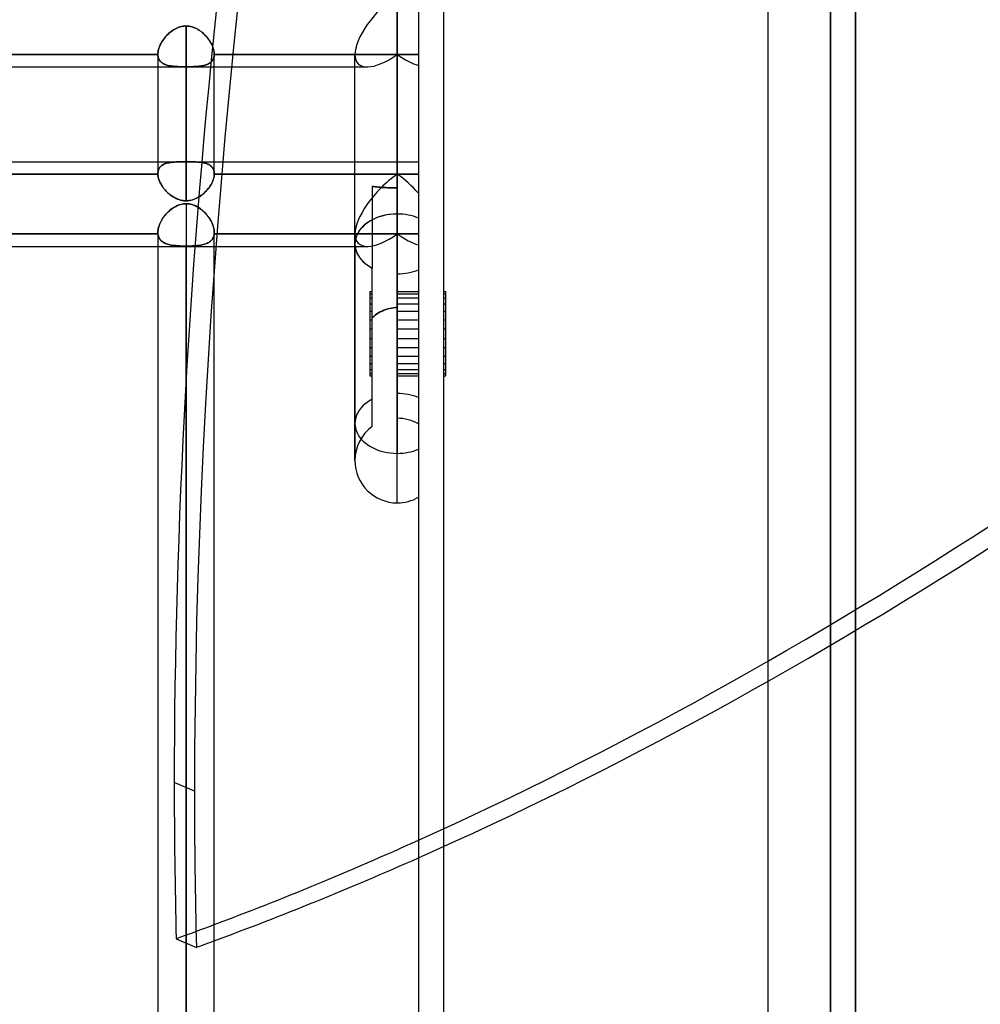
# Model space of a CAD drawing. Header units: millimetres. Extents: x -123 to 100, y -288 to 288.
# Tile 6 of 77: x -16 to 22, y -211 to -172. Entities that reach past the tile are written whole.
import ezdxf

# ---------------------------------------------------------------- set-up
doc = ezdxf.new("R2010")
doc.units = ezdxf.units.MM
doc.layers.add('MAIN-1', color=7, linetype='Continuous')
doc.layers.add('MAIN-2', color=7, linetype='Continuous')

msp = doc.modelspace()

# ---------------------------------------------------------------- linework, layer by layer
at = {"layer": 'MAIN-1'}
for p, q in [((0, 268), (0, -268)), ((14, -268), (14, 268)), ((17.5, 0), (17.5, -227)), ((-0.848, -170.993), (-0.848, -179.782)), ((-2.543, -180.98), (-2.543, -173.39)), ((-31.305, -173.886), (-2.543, -173.886)), ((-10.435, -173.886), (-10.435, -178.168)), ((-9.305, -173.886), (-9.305, -179.25)), ((-8.175, -178.168), (-8.175, -173.886)), ((-19.175, -177.687), (-10.435, -177.687)), ((-8.175, -177.687), (-2.543, -177.687)), ((-10.435, -178.184), (-19.175, -178.184)), ((-10.435, -178.167), (-10.435, -178.17)), ((-10.435, -178.17), (-10.435, -178.173)), ((-10.435, -178.173), (-10.435, -178.176)), ((-10.435, -178.176), (-10.435, -178.178)), ((-10.435, -178.178), (-10.435, -178.181)), ((-10.435, -178.181), (-10.435, -178.184)), ((-10.435, -178.184), (-10.432, -178.226)), ((-10.432, -178.226), (-10.426, -178.269)), ((-10.426, -178.269), (-10.418, -178.313)), ((-10.418, -178.313), (-10.406, -178.358)), ((-8.211, -178.383), (-8.197, -178.331)), ((-8.197, -178.331), (-8.186, -178.281)), ((-8.186, -178.281), (-8.179, -178.232)), ((-8.179, -178.232), (-8.175, -178.184)), ((-8.175, -178.17), (-8.175, -178.168)), ((-8.175, -178.172), (-8.175, -178.17)), ((-8.175, -178.175), (-8.175, -178.172)), ((-8.175, -178.177), (-8.175, -178.175)), ((-8.175, -178.179), (-8.175, -178.177)), ((-8.175, -178.182), (-8.175, -178.179)), ((-8.175, -178.184), (-8.175, -178.182)), ((-2.543, -178.184), (-8.175, -178.184)), ((-10.406, -178.358), (-10.392, -178.404)), ((-10.392, -178.404), (-10.374, -178.45)), ((-10.374, -178.45), (-10.355, -178.496)), ((-10.355, -178.496), (-10.332, -178.543)), ((-10.332, -178.543), (-10.307, -178.589)), ((-10.307, -178.589), (-10.28, -178.635)), ((-10.28, -178.635), (-10.25, -178.681)), ((-10.25, -178.681), (-10.218, -178.726)), ((-10.218, -178.726), (-10.185, -178.77)), ((-8.41, -178.75), (-8.372, -178.699)), ((-8.372, -178.699), (-8.338, -178.647)), ((-8.338, -178.647), (-8.306, -178.594)), ((-8.306, -178.594), (-8.277, -178.541)), ((-8.277, -178.541), (-8.252, -178.488)), ((-8.252, -178.488), (-8.23, -178.435)), ((-8.23, -178.435), (-8.211, -178.383)), ((-10.185, -178.77), (-10.149, -178.813)), ((-10.149, -178.813), (-10.111, -178.855)), ((-10.111, -178.855), (-10.071, -178.896)), ((-10.071, -178.896), (-10.03, -178.936)), ((-10.03, -178.936), (-9.987, -178.974)), ((-9.987, -178.974), (-9.942, -179.011)), ((-9.942, -179.011), (-9.896, -179.045)), ((-9.896, -179.045), (-9.848, -179.078)), ((-9.848, -179.078), (-9.798, -179.108)), ((-9.798, -179.108), (-9.748, -179.136)), ((-8.857, -179.133), (-8.799, -179.101)), ((-8.799, -179.101), (-8.742, -179.065)), ((-8.742, -179.065), (-8.688, -179.026)), ((-8.688, -179.026), (-8.636, -178.985)), ((-8.636, -178.985), (-8.586, -178.942)), ((-8.586, -178.942), (-8.538, -178.896)), ((-8.538, -178.896), (-8.493, -178.849)), ((-8.493, -178.849), (-8.45, -178.8)), ((-8.45, -178.8), (-8.41, -178.75)), ((-9.748, -179.136), (-9.696, -179.162)), ((-9.696, -179.162), (-9.642, -179.184)), ((-9.642, -179.184), (-9.588, -179.204)), ((-9.588, -179.204), (-9.533, -179.22)), ((-9.533, -179.22), (-9.476, -179.233)), ((-9.476, -179.233), (-9.419, -179.242)), ((-9.419, -179.242), (-9.362, -179.248)), ((-9.362, -179.248), (-9.305, -179.25)), ((-9.305, -179.25), (-9.239, -179.247)), ((-9.239, -179.247), (-9.173, -179.24)), ((-9.173, -179.24), (-9.107, -179.227)), ((-9.107, -179.227), (-9.042, -179.21)), ((-9.042, -179.21), (-8.979, -179.188)), ((-8.979, -179.188), (-8.917, -179.163)), ((-8.917, -179.163), (-8.857, -179.133)), ((-0.848, -191.356), (-0.848, -179.782)), ((-31.305, -181.077), (-2.543, -181.077)), ((-10.435, -181.077), (-10.435, -248.6)), ((-9.305, -181.077), (-9.305, -249.73)), ((-8.175, -248.6), (-8.175, -181.077)), ((-2.543, -189.661), (-2.543, -180.98)), ((-0.848, -182.892), (-0.848, -183.531))]:
    msp.add_line(p, q, dxfattribs=at)
for start, end in [(180.0002, 270), (270, 300)]:
    msp.add_arc((-0.848, -189.661), 1.695, start, end, dxfattribs=at)
for centre, major_axis, ratio, start_param, end_param in [((-0.848, -172.191), (1.566, 1.566), 0.414214, 1.178097, 2.748894), ((-0.848, -180.98), (-1.695, 0), 0.707107, -1.570796, 0.000028), ((-0.848, -180.98), (-1.695, 0), 0.707107, -2.094395, -1.570796), ((42.595, 55.024), (-113.079, -264.789), 0.475528, 0.427052, 0.477313), ((43.405, 54.679), (113.079, 264.789), 0.475528, -2.719556, -2.669222)]:
    msp.add_ellipse(centre, major_axis=major_axis, ratio=ratio, start_param=start_param, end_param=end_param, dxfattribs=at)
at = {"layer": 'MAIN-2'}
for p, q in [((1, 267), (1, -267)), ((16.5, 0), (16.5, -226)), ((16.5, -226), (16.5, 0)), ((17.5, -227), (17.5, 0)), ((-0.848, -179.782), (-0.848, -170.993)), ((-9.811, -172.404), (-9.861, -172.438)), ((-9.859, -172.436), (-9.809, -172.403)), ((-9.759, -172.372), (-9.811, -172.404)), ((-9.809, -172.403), (-9.758, -172.372)), ((-9.706, -172.344), (-9.759, -172.372)), ((-9.758, -172.372), (-9.705, -172.344)), ((-9.652, -172.319), (-9.706, -172.344)), ((-9.705, -172.344), (-9.651, -172.319)), ((-9.596, -172.297), (-9.652, -172.319)), ((-9.651, -172.319), (-9.596, -172.297)), ((-9.596, -172.297), (-9.54, -172.279)), ((-9.54, -172.279), (-9.596, -172.297)), ((-9.54, -172.279), (-9.482, -172.264)), ((-9.483, -172.264), (-9.54, -172.279)), ((-9.424, -172.254), (-9.483, -172.264)), ((-9.482, -172.264), (-9.423, -172.253)), ((-9.365, -172.247), (-9.424, -172.254)), ((-9.423, -172.253), (-9.364, -172.247)), ((-9.305, -172.245), (-9.365, -172.247)), ((-9.364, -172.247), (-9.305, -172.245)), ((-9.305, -177.688), (-9.305, -172.245)), ((-9.305, -172.245), (-9.305, -177.688)), ((-9.305, -172.245), (-9.248, -172.247)), ((-9.246, -172.247), (-9.305, -172.245)), ((-9.248, -172.247), (-9.191, -172.253)), ((-9.187, -172.253), (-9.246, -172.247)), ((-9.191, -172.253), (-9.134, -172.263)), ((-9.129, -172.264), (-9.187, -172.253)), ((-9.134, -172.263), (-9.078, -172.277)), ((-9.072, -172.278), (-9.129, -172.264)), ((-9.078, -172.277), (-9.023, -172.294)), ((-9.015, -172.297), (-9.072, -172.278)), ((-9.023, -172.294), (-8.969, -172.315)), ((-8.959, -172.319), (-9.015, -172.297)), ((-8.969, -172.315), (-8.916, -172.338)), ((-8.905, -172.344), (-8.959, -172.319)), ((-8.916, -172.338), (-8.865, -172.365)), ((-8.852, -172.372), (-8.905, -172.344)), ((-8.865, -172.365), (-8.815, -172.394)), ((-8.8, -172.403), (-8.852, -172.372)), ((-8.815, -172.394), (-8.766, -172.425)), ((-8.751, -172.436), (-8.8, -172.403)), ((-10.208, -172.783), (-10.242, -172.832)), ((-10.24, -172.829), (-10.206, -172.78)), ((-10.171, -172.734), (-10.208, -172.783)), ((-10.206, -172.78), (-10.169, -172.731)), ((-10.133, -172.687), (-10.171, -172.734)), ((-10.169, -172.731), (-10.13, -172.684)), ((-10.092, -172.641), (-10.133, -172.687)), ((-10.13, -172.684), (-10.089, -172.638)), ((-10.049, -172.597), (-10.092, -172.641)), ((-10.089, -172.638), (-10.046, -172.594)), ((-10.005, -172.554), (-10.049, -172.597)), ((-10.046, -172.594), (-10.002, -172.551)), ((-9.959, -172.513), (-10.005, -172.554)), ((-10.002, -172.551), (-9.956, -172.511)), ((-9.911, -172.474), (-9.959, -172.513)), ((-9.956, -172.511), (-9.908, -172.472)), ((-9.861, -172.438), (-9.911, -172.474)), ((-9.908, -172.472), (-9.859, -172.436)), ((-8.766, -172.425), (-8.719, -172.459)), ((-8.702, -172.472), (-8.751, -172.436)), ((-8.719, -172.459), (-8.673, -172.495)), ((-8.656, -172.509), (-8.702, -172.472)), ((-8.673, -172.495), (-8.629, -172.533)), ((-8.61, -172.549), (-8.656, -172.509)), ((-8.629, -172.533), (-8.585, -172.573)), ((-8.567, -172.591), (-8.61, -172.549)), ((-8.585, -172.573), (-8.543, -172.614)), ((-8.524, -172.635), (-8.567, -172.591)), ((-8.543, -172.614), (-8.503, -172.658)), ((-8.484, -172.68), (-8.524, -172.635)), ((-8.503, -172.658), (-8.464, -172.703)), ((-8.445, -172.727), (-8.484, -172.68)), ((-8.464, -172.703), (-8.428, -172.749)), ((-8.408, -172.775), (-8.445, -172.727)), ((-8.428, -172.749), (-8.393, -172.796)), ((-8.373, -172.824), (-8.408, -172.775)), ((-8.393, -172.796), (-8.36, -172.844)), ((-10.408, -173.184), (-10.42, -173.233)), ((-10.419, -173.232), (-10.408, -173.182)), ((-10.408, -173.182), (-10.392, -173.133)), ((-10.393, -173.134), (-10.408, -173.184)), ((-10.375, -173.084), (-10.393, -173.134)), ((-10.392, -173.133), (-10.374, -173.082)), ((-10.354, -173.033), (-10.375, -173.084)), ((-10.374, -173.082), (-10.353, -173.031)), ((-10.33, -172.983), (-10.354, -173.033)), ((-10.353, -173.031), (-10.329, -172.98)), ((-10.303, -172.932), (-10.33, -172.983)), ((-10.329, -172.98), (-10.302, -172.929)), ((-10.274, -172.882), (-10.303, -172.932)), ((-10.302, -172.929), (-10.272, -172.879)), ((-10.242, -172.832), (-10.274, -172.882)), ((-10.272, -172.879), (-10.24, -172.829)), ((-8.34, -172.875), (-8.373, -172.824)), ((-8.36, -172.844), (-8.329, -172.893)), ((-8.31, -172.926), (-8.34, -172.875)), ((-8.329, -172.893), (-8.301, -172.942)), ((-8.283, -172.977), (-8.31, -172.926)), ((-8.301, -172.942), (-8.276, -172.992)), ((-8.259, -173.028), (-8.283, -172.977)), ((-8.276, -172.992), (-8.253, -173.041)), ((-8.237, -173.079), (-8.259, -173.028)), ((-8.253, -173.041), (-8.233, -173.091)), ((-8.218, -173.13), (-8.237, -173.079)), ((-8.233, -173.091), (-8.215, -173.14)), ((-8.203, -173.181), (-8.218, -173.13)), ((-8.215, -173.14), (-8.201, -173.188)), ((-8.191, -173.231), (-8.203, -173.181)), ((-8.201, -173.188), (-8.19, -173.236)), ((-19.175, -173.39), (-10.435, -173.39)), ((-10.435, -173.39), (-19.175, -173.39)), ((-10.435, -173.373), (-10.433, -173.327)), ((-10.433, -173.328), (-10.435, -173.373)), ((-10.435, -173.376), (-10.435, -173.373)), ((-10.435, -173.373), (-10.435, -173.376)), ((-10.435, -173.373), (-10.435, -173.886)), ((-10.435, -173.379), (-10.435, -173.376)), ((-10.435, -173.376), (-10.435, -173.379)), ((-10.435, -173.381), (-10.435, -173.379)), ((-10.435, -173.379), (-10.435, -173.381)), ((-10.435, -173.384), (-10.435, -173.381)), ((-10.435, -173.381), (-10.435, -173.384)), ((-10.435, -173.387), (-10.435, -173.384)), ((-10.435, -173.384), (-10.435, -173.387)), ((-10.435, -173.39), (-10.435, -173.387)), ((-10.435, -173.387), (-10.435, -173.39)), ((-10.431, -173.436), (-10.435, -173.39)), ((-10.435, -173.39), (-10.432, -173.43)), ((-10.433, -173.327), (-10.428, -173.28)), ((-10.428, -173.281), (-10.433, -173.328)), ((-10.432, -173.43), (-10.426, -173.469)), ((-10.424, -173.48), (-10.431, -173.436)), ((-10.428, -173.28), (-10.419, -173.232)), ((-10.42, -173.233), (-10.428, -173.281)), ((-10.426, -173.469), (-10.418, -173.506)), ((-10.413, -173.521), (-10.424, -173.48)), ((-10.418, -173.506), (-10.406, -173.541)), ((-10.398, -173.561), (-10.413, -173.521)), ((-10.406, -173.541), (-10.392, -173.575)), ((-10.38, -173.598), (-10.398, -173.561)), ((-10.392, -173.575), (-10.375, -173.606)), ((-10.358, -173.632), (-10.38, -173.598)), ((-8.221, -173.58), (-8.239, -173.612)), ((-8.236, -173.607), (-8.219, -173.576)), ((-8.206, -173.546), (-8.221, -173.58)), ((-8.219, -173.576), (-8.204, -173.542)), ((-8.193, -173.51), (-8.206, -173.546)), ((-8.204, -173.542), (-8.192, -173.507)), ((-8.184, -173.471), (-8.193, -173.51)), ((-8.192, -173.507), (-8.184, -173.47)), ((-8.182, -173.279), (-8.191, -173.231)), ((-8.19, -173.236), (-8.182, -173.283)), ((-8.184, -173.47), (-8.178, -173.43)), ((-8.178, -173.431), (-8.184, -173.471)), ((-8.177, -173.327), (-8.182, -173.279)), ((-8.182, -173.283), (-8.177, -173.329)), ((-8.178, -173.43), (-8.175, -173.39)), ((-8.175, -173.39), (-8.178, -173.431)), ((-8.175, -173.373), (-8.177, -173.327)), ((-8.177, -173.329), (-8.175, -173.373)), ((-8.175, -173.373), (-8.175, -173.376)), ((-8.175, -173.376), (-8.175, -173.373)), ((-8.175, -173.886), (-8.175, -173.373)), ((-8.175, -173.376), (-8.175, -173.378)), ((-8.175, -173.378), (-8.175, -173.376)), ((-8.175, -173.378), (-8.175, -173.38)), ((-8.175, -173.381), (-8.175, -173.378)), ((-8.175, -173.38), (-8.175, -173.383)), ((-8.175, -173.384), (-8.175, -173.381)), ((-8.175, -173.383), (-8.175, -173.385)), ((-8.175, -173.387), (-8.175, -173.384)), ((-8.175, -173.385), (-8.175, -173.387)), ((-8.175, -173.387), (-8.175, -173.39)), ((-8.175, -173.39), (-8.175, -173.387)), ((-8.175, -173.39), (-0.848, -173.39)), ((-0.848, -173.39), (-8.175, -173.39)), ((-2.543, -180.98), (-2.543, -173.39)), ((-0.848, -173.39), (0, -173.39)), ((-0.848, -178.736), (-0.848, -173.39)), ((0, -173.39), (-0.848, -173.39)), ((-0.848, -173.39), (-0.848, -178.736)), ((-10.375, -173.606), (-10.355, -173.636)), ((-10.332, -173.663), (-10.358, -173.632)), ((-10.355, -173.636), (-10.332, -173.663)), ((-10.303, -173.692), (-10.332, -173.663)), ((-10.332, -173.663), (-10.308, -173.688)), ((-10.308, -173.688), (-10.28, -173.712)), ((-10.272, -173.719), (-10.303, -173.692)), ((-10.28, -173.712), (-10.251, -173.734)), ((-10.237, -173.743), (-10.272, -173.719)), ((-10.251, -173.734), (-10.219, -173.753)), ((-10.199, -173.764), (-10.237, -173.743)), ((-10.219, -173.753), (-10.185, -173.771)), ((-10.158, -173.783), (-10.199, -173.764)), ((-10.185, -173.771), (-10.149, -173.787)), ((-10.115, -173.8), (-10.158, -173.783)), ((-10.149, -173.787), (-10.111, -173.802)), ((-10.07, -173.815), (-10.115, -173.8)), ((-10.111, -173.802), (-10.072, -173.815)), ((-10.072, -173.815), (-10.03, -173.826)), ((-10.022, -173.828), (-10.07, -173.815)), ((-10.03, -173.826), (-9.987, -173.836)), ((-9.972, -173.839), (-10.022, -173.828)), ((-9.987, -173.836), (-9.943, -173.845)), ((-9.92, -173.849), (-9.972, -173.839)), ((-9.943, -173.845), (-9.896, -173.852)), ((-9.866, -173.856), (-9.92, -173.849)), ((-9.896, -173.852), (-9.849, -173.858)), ((-9.81, -173.863), (-9.866, -173.856)), ((-9.849, -173.858), (-9.799, -173.864)), ((-9.751, -173.868), (-9.81, -173.863)), ((-9.799, -173.864), (-9.748, -173.868)), ((-9.691, -173.872), (-9.751, -173.868)), ((-9.748, -173.868), (-9.696, -173.872)), ((-9.696, -173.872), (-9.643, -173.874)), ((-9.63, -173.875), (-9.691, -173.872)), ((-9.643, -173.874), (-9.588, -173.877)), ((-9.566, -173.877), (-9.63, -173.875)), ((-9.588, -173.877), (-9.533, -173.878)), ((-9.502, -173.879), (-9.566, -173.877)), ((-9.533, -173.878), (-9.477, -173.88)), ((-9.437, -173.88), (-9.502, -173.879)), ((-9.477, -173.88), (-9.42, -173.88)), ((-9.371, -173.881), (-9.437, -173.88)), ((-9.42, -173.88), (-9.363, -173.881)), ((-9.305, -173.881), (-9.371, -173.881)), ((-9.363, -173.881), (-9.305, -173.881)), ((-9.305, -179.25), (-9.305, -173.881)), ((-9.305, -173.881), (-9.248, -173.881)), ((-9.245, -173.881), (-9.305, -173.881)), ((-9.248, -173.881), (-9.191, -173.88)), ((-9.186, -173.88), (-9.245, -173.881)), ((-9.191, -173.88), (-9.135, -173.88)), ((-9.127, -173.879), (-9.186, -173.88)), ((-9.135, -173.88), (-9.08, -173.878)), ((-9.069, -173.878), (-9.127, -173.879)), ((-9.08, -173.878), (-9.025, -173.877)), ((-9.011, -173.876), (-9.069, -173.878)), ((-9.025, -173.877), (-8.971, -173.875)), ((-8.955, -173.874), (-9.011, -173.876)), ((-8.971, -173.875), (-8.919, -173.872)), ((-8.901, -173.871), (-8.955, -173.874)), ((-8.919, -173.872), (-8.867, -173.869)), ((-8.847, -173.867), (-8.901, -173.871)), ((-8.867, -173.869), (-8.817, -173.864)), ((-8.795, -173.862), (-8.847, -173.867)), ((-8.817, -173.864), (-8.768, -173.859)), ((-8.745, -173.856), (-8.795, -173.862)), ((-8.768, -173.859), (-8.72, -173.853)), ((-8.696, -173.849), (-8.745, -173.856)), ((-8.72, -173.853), (-8.674, -173.846)), ((-8.648, -173.841), (-8.696, -173.849)), ((-8.674, -173.846), (-8.629, -173.837)), ((-8.603, -173.832), (-8.648, -173.841)), ((-8.629, -173.837), (-8.586, -173.828)), ((-8.559, -173.821), (-8.603, -173.832)), ((-8.586, -173.828), (-8.544, -173.816)), ((-8.517, -173.808), (-8.559, -173.821)), ((-8.544, -173.816), (-8.503, -173.804)), ((-8.478, -173.794), (-8.517, -173.808)), ((-8.503, -173.804), (-8.465, -173.789)), ((-8.44, -173.778), (-8.478, -173.794)), ((-8.465, -173.789), (-8.429, -173.773)), ((-8.404, -173.761), (-8.44, -173.778)), ((-8.429, -173.773), (-8.394, -173.755)), ((-8.371, -173.741), (-8.404, -173.761)), ((-8.394, -173.755), (-8.362, -173.735)), ((-8.339, -173.719), (-8.371, -173.741)), ((-8.362, -173.735), (-8.332, -173.714)), ((-8.31, -173.696), (-8.339, -173.719)), ((-8.332, -173.714), (-8.304, -173.69)), ((-8.284, -173.67), (-8.31, -173.696)), ((-8.304, -173.69), (-8.279, -173.665)), ((-8.26, -173.642), (-8.284, -173.67)), ((-8.279, -173.665), (-8.256, -173.637)), ((-8.239, -173.612), (-8.26, -173.642)), ((-8.256, -173.637), (-8.236, -173.607)), ((-2.543, -173.886), (-2.045, -173.886)), ((-10.435, -177.687), (-8.175, -177.687)), ((-10.353, -177.91), (-10.374, -177.94)), ((-10.373, -177.939), (-10.351, -177.908)), ((-10.329, -177.882), (-10.353, -177.91)), ((-10.351, -177.908), (-10.327, -177.88)), ((-10.302, -177.856), (-10.329, -177.882)), ((-10.327, -177.88), (-10.3, -177.855)), ((-10.272, -177.833), (-10.302, -177.856)), ((-10.3, -177.855), (-10.27, -177.831)), ((-10.24, -177.812), (-10.272, -177.833)), ((-10.27, -177.831), (-10.237, -177.81)), ((-10.205, -177.793), (-10.24, -177.812)), ((-10.237, -177.81), (-10.202, -177.791)), ((-10.168, -177.776), (-10.205, -177.793)), ((-10.202, -177.791), (-10.165, -177.774)), ((-10.13, -177.761), (-10.168, -177.776)), ((-10.165, -177.774), (-10.126, -177.759)), ((-10.089, -177.747), (-10.13, -177.761)), ((-10.126, -177.759), (-10.086, -177.746)), ((-10.047, -177.736), (-10.089, -177.747)), ((-10.086, -177.746), (-10.043, -177.735)), ((-10.003, -177.726), (-10.047, -177.736)), ((-10.043, -177.735), (-10, -177.726)), ((-9.958, -177.718), (-10.003, -177.726)), ((-10, -177.726), (-9.954, -177.718)), ((-9.911, -177.711), (-9.958, -177.718)), ((-9.954, -177.718), (-9.908, -177.711)), ((-9.863, -177.706), (-9.911, -177.711)), ((-9.908, -177.711), (-9.859, -177.705)), ((-9.813, -177.701), (-9.863, -177.706)), ((-9.859, -177.705), (-9.81, -177.701)), ((-9.762, -177.697), (-9.813, -177.701)), ((-9.81, -177.701), (-9.758, -177.697)), ((-9.708, -177.694), (-9.762, -177.697)), ((-9.758, -177.697), (-9.705, -177.694)), ((-9.654, -177.692), (-9.708, -177.694)), ((-9.705, -177.694), (-9.651, -177.692)), ((-9.598, -177.691), (-9.654, -177.692)), ((-9.651, -177.692), (-9.595, -177.691)), ((-9.54, -177.69), (-9.598, -177.691)), ((-9.595, -177.691), (-9.538, -177.69)), ((-9.482, -177.689), (-9.54, -177.69)), ((-9.538, -177.69), (-9.481, -177.689)), ((-9.424, -177.688), (-9.482, -177.689)), ((-9.481, -177.689), (-9.423, -177.688)), ((-9.365, -177.688), (-9.424, -177.688)), ((-9.423, -177.688), (-9.364, -177.688)), ((-9.305, -177.688), (-9.365, -177.688)), ((-9.364, -177.688), (-9.305, -177.688)), ((-9.305, -177.688), (-9.245, -177.688)), ((-9.246, -177.688), (-9.305, -177.688)), ((-9.187, -177.689), (-9.246, -177.688)), ((-9.245, -177.688), (-9.186, -177.689)), ((-9.129, -177.689), (-9.187, -177.689)), ((-9.186, -177.689), (-9.127, -177.689)), ((-9.072, -177.69), (-9.129, -177.689)), ((-9.127, -177.689), (-9.07, -177.69)), ((-9.016, -177.691), (-9.072, -177.69)), ((-9.07, -177.69), (-9.014, -177.691)), ((-8.962, -177.692), (-9.016, -177.691)), ((-9.014, -177.691), (-8.958, -177.692)), ((-8.908, -177.694), (-8.962, -177.692)), ((-8.958, -177.692), (-8.904, -177.694)), ((-8.856, -177.697), (-8.908, -177.694)), ((-8.904, -177.694), (-8.851, -177.697)), ((-8.805, -177.7), (-8.856, -177.697)), ((-8.851, -177.697), (-8.799, -177.701)), ((-8.755, -177.705), (-8.805, -177.7)), ((-8.799, -177.701), (-8.749, -177.705)), ((-8.707, -177.71), (-8.755, -177.705)), ((-8.749, -177.705), (-8.699, -177.711)), ((-8.661, -177.717), (-8.707, -177.71)), ((-8.699, -177.711), (-8.651, -177.718)), ((-8.616, -177.725), (-8.661, -177.717)), ((-8.651, -177.718), (-8.605, -177.727)), ((-8.573, -177.734), (-8.616, -177.725)), ((-8.605, -177.727), (-8.561, -177.737)), ((-8.532, -177.744), (-8.573, -177.734)), ((-8.561, -177.737), (-8.518, -177.748)), ((-8.492, -177.756), (-8.532, -177.744)), ((-8.518, -177.748), (-8.477, -177.762)), ((-8.455, -177.77), (-8.492, -177.756)), ((-8.477, -177.762), (-8.439, -177.777)), ((-8.419, -177.786), (-8.455, -177.77)), ((-8.439, -177.777), (-8.402, -177.794)), ((-8.385, -177.803), (-8.419, -177.786)), ((-8.402, -177.794), (-8.368, -177.813)), ((-8.354, -177.822), (-8.385, -177.803)), ((-8.368, -177.813), (-8.336, -177.834)), ((-8.324, -177.843), (-8.354, -177.822)), ((-8.336, -177.834), (-8.307, -177.858)), ((-8.297, -177.867), (-8.324, -177.843)), ((-8.307, -177.858), (-8.28, -177.884)), ((-8.272, -177.892), (-8.297, -177.867)), ((-8.28, -177.884), (-8.256, -177.912)), ((-8.25, -177.919), (-8.272, -177.892)), ((-8.256, -177.912), (-8.235, -177.942)), ((-8.231, -177.949), (-8.25, -177.919)), ((-2.543, -177.687), (0, -177.687)), ((-19.175, -178.184), (-10.435, -178.184)), ((-10.435, -178.167), (-10.433, -178.124)), ((-10.433, -178.125), (-10.435, -178.167)), ((-10.435, -178.17), (-10.435, -178.167)), ((-10.435, -178.173), (-10.435, -178.17)), ((-10.435, -178.176), (-10.435, -178.173)), ((-10.435, -178.178), (-10.435, -178.176)), ((-10.435, -178.181), (-10.435, -178.178)), ((-10.435, -178.184), (-10.435, -178.181)), ((-10.432, -178.226), (-10.435, -178.184)), ((-10.433, -178.124), (-10.428, -178.083)), ((-10.428, -178.084), (-10.433, -178.125)), ((-10.426, -178.269), (-10.432, -178.226)), ((-10.428, -178.083), (-10.419, -178.044)), ((-10.42, -178.045), (-10.428, -178.084)), ((-10.418, -178.314), (-10.426, -178.269)), ((-10.408, -178.008), (-10.42, -178.045)), ((-10.419, -178.044), (-10.407, -178.006)), ((-10.406, -178.359), (-10.418, -178.314)), ((-10.392, -177.973), (-10.408, -178.008)), ((-10.407, -178.006), (-10.392, -177.971)), ((-10.392, -177.971), (-10.373, -177.939)), ((-10.374, -177.94), (-10.392, -177.973)), ((-8.235, -177.942), (-8.217, -177.974)), ((-8.214, -177.98), (-8.231, -177.949)), ((-8.217, -177.974), (-8.202, -178.009)), ((-8.2, -178.014), (-8.214, -177.98)), ((-8.192, -178.313), (-8.204, -178.358)), ((-8.202, -178.009), (-8.19, -178.045)), ((-8.189, -178.05), (-8.2, -178.014)), ((-8.184, -178.269), (-8.192, -178.313)), ((-8.19, -178.045), (-8.182, -178.084)), ((-8.181, -178.087), (-8.189, -178.05)), ((-8.178, -178.226), (-8.184, -178.269)), ((-8.182, -178.084), (-8.177, -178.125)), ((-8.177, -178.126), (-8.181, -178.087)), ((-8.175, -178.184), (-8.178, -178.226)), ((-8.177, -178.125), (-8.175, -178.167)), ((-8.175, -178.168), (-8.177, -178.126)), ((-8.175, -178.167), (-8.175, -178.17)), ((-8.175, -178.17), (-8.175, -178.173)), ((-8.175, -178.173), (-8.175, -178.176)), ((-8.175, -178.176), (-8.175, -178.178)), ((-8.175, -178.178), (-8.175, -178.181)), ((-8.175, -178.181), (-8.175, -178.184)), ((-8.175, -178.184), (-0.848, -178.184)), ((-0.848, -178.184), (-2.543, -178.184)), ((0, -178.184), (-0.848, -178.184)), ((-0.848, -178.184), (-0.848, -182.892)), ((-0.848, -178.184), (0, -178.184)), ((-0.848, -183.531), (-0.848, -178.184)), ((-10.391, -178.405), (-10.406, -178.359)), ((-10.374, -178.451), (-10.391, -178.405)), ((-10.354, -178.498), (-10.374, -178.451)), ((-10.331, -178.545), (-10.354, -178.498)), ((-10.306, -178.591), (-10.331, -178.545)), ((-10.278, -178.638), (-10.306, -178.591)), ((-10.248, -178.684), (-10.278, -178.638)), ((-10.216, -178.729), (-10.248, -178.684)), ((-8.391, -178.725), (-8.425, -178.769)), ((-8.359, -178.68), (-8.391, -178.725)), ((-8.33, -178.634), (-8.359, -178.68)), ((-8.302, -178.588), (-8.33, -178.634)), ((-8.278, -178.542), (-8.302, -178.588)), ((-8.255, -178.496), (-8.278, -178.542)), ((-8.235, -178.449), (-8.255, -178.496)), ((-8.218, -178.403), (-8.235, -178.449)), ((-8.204, -178.358), (-8.218, -178.403)), ((-1.848, -178.678), (-1.848, -181.948)), ((-1.789, -178.684), (-1.847, -178.678)), ((-1.847, -178.678), (-1.789, -178.684)), ((-1.728, -178.69), (-1.789, -178.684)), ((-1.789, -178.684), (-1.728, -178.69)), ((-1.664, -178.696), (-1.728, -178.69)), ((-1.728, -178.69), (-1.664, -178.696)), ((-1.597, -178.702), (-1.664, -178.696)), ((-1.664, -178.696), (-1.597, -178.702)), ((-1.527, -178.708), (-1.597, -178.702)), ((-1.597, -178.702), (-1.527, -178.708)), ((-1.456, -178.714), (-1.527, -178.708)), ((-1.527, -178.708), (-1.456, -178.714)), ((-1.383, -178.719), (-1.456, -178.714)), ((-1.456, -178.714), (-1.383, -178.719)), ((-1.308, -178.723), (-1.383, -178.719)), ((-1.383, -178.719), (-1.308, -178.723)), ((-1.232, -178.727), (-1.308, -178.723)), ((-1.308, -178.723), (-1.232, -178.727)), ((-1.155, -178.73), (-1.232, -178.727)), ((-1.232, -178.727), (-1.155, -178.73)), ((-10.181, -178.774), (-10.216, -178.729)), ((-10.145, -178.817), (-10.181, -178.774)), ((-10.107, -178.86), (-10.145, -178.817)), ((-10.066, -178.901), (-10.107, -178.86)), ((-10.024, -178.941), (-10.066, -178.901)), ((-9.981, -178.979), (-10.024, -178.941)), ((-9.936, -179.015), (-9.981, -178.979)), ((-9.89, -179.05), (-9.936, -179.015)), ((-9.842, -179.082), (-9.89, -179.05)), ((-9.793, -179.112), (-9.842, -179.082)), ((-9.743, -179.139), (-9.793, -179.112)), ((-8.811, -179.108), (-8.862, -179.136)), ((-8.761, -179.078), (-8.811, -179.108)), ((-8.714, -179.045), (-8.761, -179.078)), ((-8.667, -179.01), (-8.714, -179.045)), ((-8.623, -178.974), (-8.667, -179.01)), ((-8.58, -178.936), (-8.623, -178.974)), ((-8.538, -178.896), (-8.58, -178.936)), ((-8.499, -178.855), (-8.538, -178.896)), ((-8.461, -178.813), (-8.499, -178.855)), ((-8.425, -178.769), (-8.461, -178.813)), ((-1.078, -178.733), (-1.155, -178.73)), ((-1.155, -178.73), (-1.078, -178.733)), ((-1.001, -178.735), (-1.078, -178.733)), ((-1.078, -178.733), (-1.001, -178.735)), ((-0.924, -178.736), (-1.001, -178.735)), ((-1.001, -178.735), (-0.924, -178.736)), ((-0.848, -178.736), (-0.924, -178.736)), ((-0.924, -178.736), (-0.848, -178.736)), ((-0.848, -182.179), (-0.848, -178.736)), ((-9.825, -179.535), (-9.772, -179.502)), ((-9.768, -179.5), (-9.815, -179.529)), ((-9.772, -179.502), (-9.718, -179.473)), ((-9.72, -179.474), (-9.768, -179.5)), ((-9.691, -179.164), (-9.743, -179.139)), ((-9.671, -179.45), (-9.72, -179.474)), ((-9.718, -179.473), (-9.663, -179.446)), ((-9.639, -179.186), (-9.691, -179.164)), ((-9.622, -179.429), (-9.671, -179.45)), ((-9.663, -179.446), (-9.606, -179.423)), ((-9.585, -179.205), (-9.639, -179.186)), ((-9.571, -179.41), (-9.622, -179.429)), ((-9.606, -179.423), (-9.548, -179.403)), ((-9.53, -179.221), (-9.585, -179.205)), ((-9.519, -179.395), (-9.571, -179.41)), ((-9.548, -179.403), (-9.488, -179.387)), ((-9.475, -179.233), (-9.53, -179.221)), ((-9.467, -179.383), (-9.519, -179.395)), ((-9.488, -179.387), (-9.427, -179.376)), ((-9.419, -179.242), (-9.475, -179.233)), ((-9.413, -179.374), (-9.467, -179.383)), ((-9.427, -179.376), (-9.366, -179.369)), ((-9.362, -179.248), (-9.419, -179.242)), ((-9.359, -179.369), (-9.413, -179.374)), ((-9.366, -179.369), (-9.305, -179.367)), ((-9.305, -179.25), (-9.362, -179.248)), ((-9.305, -179.367), (-9.359, -179.369)), ((-9.247, -179.248), (-9.305, -179.25)), ((-9.305, -179.367), (-9.305, -247.47)), ((-9.244, -179.369), (-9.305, -179.367)), ((-9.305, -179.367), (-9.248, -179.369)), ((-9.248, -179.369), (-9.191, -179.375)), ((-9.19, -179.242), (-9.247, -179.248)), ((-9.183, -179.376), (-9.244, -179.369)), ((-9.191, -179.375), (-9.134, -179.385)), ((-9.133, -179.233), (-9.19, -179.242)), ((-9.123, -179.387), (-9.183, -179.376)), ((-9.134, -179.385), (-9.078, -179.399)), ((-9.077, -179.22), (-9.133, -179.233)), ((-9.064, -179.403), (-9.123, -179.387)), ((-9.078, -179.399), (-9.023, -179.416)), ((-9.022, -179.204), (-9.077, -179.22)), ((-9.005, -179.422), (-9.064, -179.403)), ((-9.023, -179.416), (-8.969, -179.437)), ((-8.967, -179.184), (-9.022, -179.204)), ((-8.948, -179.446), (-9.005, -179.422)), ((-8.969, -179.437), (-8.916, -179.46)), ((-8.914, -179.161), (-8.967, -179.184)), ((-8.892, -179.472), (-8.948, -179.446)), ((-8.916, -179.46), (-8.865, -179.487)), ((-8.862, -179.136), (-8.914, -179.161)), ((-8.838, -179.502), (-8.892, -179.472)), ((-8.865, -179.487), (-8.815, -179.516)), ((-8.785, -179.535), (-8.838, -179.502)), ((-8.815, -179.516), (-8.766, -179.548)), ((-10.227, -179.936), (-10.191, -179.885)), ((-10.181, -179.873), (-10.214, -179.917)), ((-10.191, -179.885), (-10.152, -179.835)), ((-10.147, -179.829), (-10.181, -179.873)), ((-10.152, -179.835), (-10.11, -179.786)), ((-10.111, -179.786), (-10.147, -179.829)), ((-10.073, -179.745), (-10.111, -179.786)), ((-10.11, -179.786), (-10.067, -179.739)), ((-10.033, -179.704), (-10.073, -179.745)), ((-10.067, -179.739), (-10.022, -179.693)), ((-9.992, -179.666), (-10.033, -179.704)), ((-10.022, -179.693), (-9.975, -179.65)), ((-9.95, -179.629), (-9.992, -179.666)), ((-9.975, -179.65), (-9.926, -179.609)), ((-9.906, -179.593), (-9.95, -179.629)), ((-9.926, -179.609), (-9.876, -179.571)), ((-9.861, -179.56), (-9.906, -179.593)), ((-9.876, -179.571), (-9.825, -179.535)), ((-9.815, -179.529), (-9.861, -179.56)), ((-8.734, -179.571), (-8.785, -179.535)), ((-8.766, -179.548), (-8.719, -179.582)), ((-8.685, -179.608), (-8.734, -179.571)), ((-8.719, -179.582), (-8.673, -179.618)), ((-8.637, -179.648), (-8.685, -179.608)), ((-8.673, -179.618), (-8.629, -179.656)), ((-8.591, -179.691), (-8.637, -179.648)), ((-8.629, -179.656), (-8.585, -179.696)), ((-8.546, -179.735), (-8.591, -179.691)), ((-8.585, -179.696), (-8.543, -179.738)), ((-8.503, -179.782), (-8.546, -179.735)), ((-8.543, -179.738), (-8.503, -179.782)), ((-8.462, -179.83), (-8.503, -179.782)), ((-8.503, -179.782), (-8.464, -179.827)), ((-8.464, -179.827), (-8.428, -179.874)), ((-8.423, -179.88), (-8.462, -179.83)), ((-8.428, -179.874), (-8.393, -179.922)), ((-8.386, -179.931), (-8.423, -179.88)), ((-0.848, -191.356), (-0.848, -179.782)), ((-10.4, -180.29), (-10.413, -180.336)), ((-10.406, -180.309), (-10.389, -180.256)), ((-10.385, -180.243), (-10.4, -180.29)), ((-10.389, -180.256), (-10.37, -180.203)), ((-10.368, -180.197), (-10.385, -180.243)), ((-10.37, -180.203), (-10.347, -180.149)), ((-10.348, -180.15), (-10.368, -180.197)), ((-10.325, -180.103), (-10.348, -180.15)), ((-10.347, -180.149), (-10.321, -180.095)), ((-10.301, -180.056), (-10.325, -180.103)), ((-10.321, -180.095), (-10.293, -180.041)), ((-10.274, -180.009), (-10.301, -180.056)), ((-10.293, -180.041), (-10.261, -179.988)), ((-10.245, -179.963), (-10.274, -180.009)), ((-10.261, -179.988), (-10.227, -179.936)), ((-10.214, -179.917), (-10.245, -179.963)), ((-8.393, -179.922), (-8.36, -179.971)), ((-8.352, -179.984), (-8.386, -179.931)), ((-8.36, -179.971), (-8.329, -180.021)), ((-8.32, -180.037), (-8.352, -179.984)), ((-8.329, -180.021), (-8.301, -180.071)), ((-8.291, -180.091), (-8.32, -180.037)), ((-8.301, -180.071), (-8.276, -180.121)), ((-8.264, -180.145), (-8.291, -180.091)), ((-8.276, -180.121), (-8.253, -180.172)), ((-8.241, -180.199), (-8.264, -180.145)), ((-8.253, -180.172), (-8.233, -180.222)), ((-8.222, -180.254), (-8.241, -180.199)), ((-8.233, -180.222), (-8.215, -180.273)), ((-8.205, -180.307), (-8.222, -180.254)), ((-8.215, -180.273), (-8.201, -180.323)), ((-10.431, -180.581), (-19.179, -180.581)), ((-19.179, -180.581), (-10.431, -180.581)), ((-10.435, -180.513), (-10.433, -180.464)), ((-10.434, -180.471), (-10.435, -180.514)), ((-10.435, -180.525), (-10.435, -180.513)), ((-10.435, -180.514), (-10.435, -180.525)), ((-10.435, -180.514), (-10.435, -181.077)), ((-10.435, -180.536), (-10.435, -180.525)), ((-10.435, -180.525), (-10.435, -180.536)), ((-10.434, -180.548), (-10.435, -180.536)), ((-10.435, -180.536), (-10.434, -180.548)), ((-10.429, -180.427), (-10.434, -180.471)), ((-10.433, -180.559), (-10.434, -180.548)), ((-10.434, -180.548), (-10.433, -180.559)), ((-10.433, -180.464), (-10.427, -180.413)), ((-10.432, -180.57), (-10.433, -180.559)), ((-10.433, -180.559), (-10.432, -180.57)), ((-10.431, -180.581), (-10.432, -180.57)), ((-10.432, -180.57), (-10.431, -180.581)), ((-10.431, -180.581), (-10.424, -180.625)), ((-10.424, -180.625), (-10.431, -180.581)), ((-10.422, -180.382), (-10.429, -180.427)), ((-10.427, -180.413), (-10.418, -180.362)), ((-10.424, -180.625), (-10.413, -180.668)), ((-10.414, -180.667), (-10.424, -180.625)), ((-10.413, -180.336), (-10.422, -180.382)), ((-10.418, -180.362), (-10.406, -180.309)), ((-10.4, -180.707), (-10.414, -180.667)), ((-10.413, -180.668), (-10.399, -180.708)), ((-8.196, -180.667), (-8.211, -180.708)), ((-8.211, -180.708), (-8.197, -180.668)), ((-8.192, -180.361), (-8.205, -180.307)), ((-8.201, -180.323), (-8.19, -180.372)), ((-8.197, -180.668), (-8.186, -180.626)), ((-8.186, -180.625), (-8.196, -180.667)), ((-8.183, -180.413), (-8.192, -180.361)), ((-8.19, -180.372), (-8.182, -180.42)), ((-8.179, -180.581), (-8.186, -180.625)), ((-8.186, -180.626), (-8.179, -180.581)), ((-8.177, -180.464), (-8.183, -180.413)), ((-8.182, -180.42), (-8.177, -180.468)), ((-8.179, -180.581), (-8.178, -180.57)), ((-8.178, -180.572), (-8.179, -180.581)), ((-0.848, -180.581), (-8.179, -180.581)), ((-8.179, -180.581), (-0.848, -180.581)), ((-8.178, -180.57), (-8.177, -180.559)), ((-8.177, -180.562), (-8.178, -180.572)), ((-8.175, -180.513), (-8.177, -180.464)), ((-8.177, -180.468), (-8.175, -180.514)), ((-8.177, -180.559), (-8.176, -180.547)), ((-8.176, -180.553), (-8.177, -180.562)), ((-8.175, -180.533), (-8.176, -180.543)), ((-8.176, -180.547), (-8.175, -180.536)), ((-8.176, -180.543), (-8.176, -180.553)), ((-8.175, -180.525), (-8.175, -180.513)), ((-8.175, -180.514), (-8.175, -180.524)), ((-8.175, -181.077), (-8.175, -180.514)), ((-8.175, -180.524), (-8.175, -180.533)), ((-8.175, -180.536), (-8.175, -180.525)), ((-2.543, -188.172), (-2.543, -180.581)), ((-0.848, -180.581), (0, -180.581)), ((-0.848, -189.37), (-0.848, -180.581)), ((0, -180.581), (-0.848, -180.581)), ((-0.848, -180.581), (-0.848, -189.37)), ((-10.382, -180.745), (-10.4, -180.707)), ((-10.399, -180.708), (-10.382, -180.745)), ((-10.382, -180.745), (-10.361, -180.781)), ((-10.361, -180.78), (-10.382, -180.745)), ((-10.337, -180.813), (-10.361, -180.78)), ((-10.361, -180.781), (-10.337, -180.813)), ((-10.337, -180.813), (-10.31, -180.844)), ((-10.31, -180.843), (-10.337, -180.813)), ((-10.28, -180.871), (-10.31, -180.843)), ((-10.31, -180.844), (-10.28, -180.872)), ((-10.248, -180.897), (-10.28, -180.871)), ((-10.28, -180.872), (-10.247, -180.898)), ((-10.212, -180.921), (-10.248, -180.897)), ((-10.247, -180.898), (-10.211, -180.921)), ((-10.174, -180.942), (-10.212, -180.921)), ((-10.211, -180.921), (-10.173, -180.942)), ((-10.134, -180.961), (-10.174, -180.942)), ((-10.173, -180.942), (-10.133, -180.961)), ((-10.091, -180.978), (-10.134, -180.961)), ((-10.133, -180.961), (-10.09, -180.978)), ((-10.046, -180.993), (-10.091, -180.978)), ((-10.09, -180.978), (-10.045, -180.993)), ((-9.999, -181.006), (-10.046, -180.993)), ((-10.045, -180.993), (-9.998, -181.007)), ((-9.95, -181.018), (-9.999, -181.006)), ((-9.998, -181.007), (-9.949, -181.018)), ((-9.899, -181.028), (-9.95, -181.018)), ((-9.949, -181.018), (-9.898, -181.028)), ((-9.846, -181.036), (-9.899, -181.028)), ((-9.898, -181.028), (-9.845, -181.036)), ((-9.792, -181.043), (-9.846, -181.036)), ((-9.845, -181.036), (-9.791, -181.043)), ((-9.735, -181.049), (-9.792, -181.043)), ((-9.791, -181.043), (-9.734, -181.049)), ((-9.677, -181.054), (-9.735, -181.049)), ((-9.734, -181.049), (-9.676, -181.054)), ((-9.617, -181.058), (-9.677, -181.054)), ((-9.676, -181.054), (-9.617, -181.058)), ((-9.617, -181.058), (-9.556, -181.061)), ((-9.556, -181.061), (-9.617, -181.058)), ((-9.556, -181.061), (-9.494, -181.063)), ((-9.494, -181.063), (-9.556, -181.061)), ((-9.494, -181.063), (-9.432, -181.064)), ((-9.432, -181.064), (-9.494, -181.063)), ((-9.432, -181.064), (-9.369, -181.065)), ((-9.368, -181.065), (-9.432, -181.064)), ((-9.369, -181.065), (-9.305, -181.065)), ((-9.305, -181.065), (-9.368, -181.065)), ((-9.305, -249.73), (-9.305, -181.065)), ((-9.241, -181.065), (-9.305, -181.065)), ((-9.305, -181.065), (-9.242, -181.065)), ((-9.242, -181.065), (-9.18, -181.064)), ((-9.178, -181.064), (-9.241, -181.065)), ((-9.18, -181.064), (-9.118, -181.063)), ((-9.115, -181.063), (-9.178, -181.064)), ((-9.118, -181.063), (-9.057, -181.061)), ((-9.053, -181.061), (-9.115, -181.063)), ((-9.057, -181.061), (-8.997, -181.058)), ((-8.992, -181.058), (-9.053, -181.061)), ((-8.997, -181.058), (-8.938, -181.054)), ((-8.933, -181.054), (-8.992, -181.058)), ((-8.938, -181.054), (-8.881, -181.05)), ((-8.875, -181.049), (-8.933, -181.054)), ((-8.881, -181.05), (-8.825, -181.044)), ((-8.818, -181.043), (-8.875, -181.049)), ((-8.825, -181.044), (-8.771, -181.037)), ((-8.764, -181.036), (-8.818, -181.043)), ((-8.771, -181.037), (-8.718, -181.029)), ((-8.711, -181.028), (-8.764, -181.036)), ((-8.718, -181.029), (-8.667, -181.019)), ((-8.66, -181.018), (-8.711, -181.028)), ((-8.667, -181.019), (-8.618, -181.008)), ((-8.611, -181.006), (-8.66, -181.018)), ((-8.618, -181.008), (-8.57, -180.995)), ((-8.564, -180.993), (-8.611, -181.006)), ((-8.57, -180.995), (-8.525, -180.98)), ((-8.519, -180.978), (-8.564, -180.993)), ((-8.525, -180.98), (-8.482, -180.963)), ((-8.477, -180.961), (-8.519, -180.978)), ((-8.482, -180.963), (-8.441, -180.944)), ((-8.436, -180.942), (-8.477, -180.961)), ((-8.441, -180.944), (-8.402, -180.923)), ((-8.398, -180.921), (-8.436, -180.942)), ((-8.402, -180.923), (-8.366, -180.9)), ((-8.363, -180.898), (-8.398, -180.921)), ((-8.366, -180.9), (-8.333, -180.874)), ((-8.33, -180.872), (-8.363, -180.898)), ((-8.333, -180.874), (-8.302, -180.846)), ((-8.3, -180.844), (-8.33, -180.872)), ((-8.302, -180.846), (-8.274, -180.815)), ((-8.273, -180.813), (-8.3, -180.844)), ((-8.274, -180.815), (-8.25, -180.782)), ((-8.249, -180.781), (-8.273, -180.813)), ((-8.25, -180.782), (-8.229, -180.746)), ((-8.228, -180.745), (-8.249, -180.781)), ((-8.229, -180.746), (-8.211, -180.708)), ((-8.211, -180.708), (-8.228, -180.745)), ((-2.543, -181.077), (-2.045, -181.077)), ((-2.543, -180.98), (-2.543, -189.661)), ((-1.848, -188.292), (-1.848, -181.948)), ((-0.848, -182.179), (-0.848, -187.966)), ((-1.948, -182.892), (-1.848, -182.892)), ((-1.948, -182.892), (-1.948, -183.378)), ((-1.948, -182.976), (-1.848, -182.976)), ((-0.848, -182.892), (0, -182.892)), ((-0.848, -182.976), (0, -182.976)), ((1, -182.892), (1.1, -182.892)), ((1, -182.976), (1.1, -182.976)), ((1.1, -183.378), (1.1, -182.892)), ((-1.948, -183.378), (-1.848, -183.378)), ((-1.948, -183.378), (-1.948, -184.766)), ((-1.948, -183.141), (-1.848, -183.141)), ((-0.848, -183.378), (0, -183.378)), ((-0.848, -183.141), (0, -183.141)), ((1, -183.141), (1.1, -183.141)), ((1, -183.378), (1.1, -183.378)), ((1.1, -184.766), (1.1, -183.378)), ((-1.948, -183.674), (-1.848, -183.674)), ((-1.789, -183.882), (-1.728, -183.833)), ((-1.728, -183.833), (-1.789, -183.882)), ((-1.728, -183.833), (-1.664, -183.787)), ((-1.664, -183.787), (-1.728, -183.833)), ((-1.664, -183.787), (-1.597, -183.743)), ((-1.597, -183.743), (-1.664, -183.787)), ((-1.597, -183.743), (-1.527, -183.704)), ((-1.527, -183.704), (-1.597, -183.743)), ((-1.527, -183.704), (-1.456, -183.668)), ((-1.456, -183.668), (-1.527, -183.704)), ((-1.456, -183.668), (-1.383, -183.636)), ((-1.383, -183.636), (-1.456, -183.668)), ((-1.383, -183.636), (-1.308, -183.608)), ((-1.308, -183.608), (-1.383, -183.636)), ((-1.308, -183.608), (-1.232, -183.584)), ((-1.232, -183.584), (-1.308, -183.608)), ((-1.232, -183.584), (-1.155, -183.565)), ((-1.155, -183.565), (-1.232, -183.584)), ((-1.155, -183.565), (-1.078, -183.55)), ((-1.078, -183.55), (-1.155, -183.565)), ((-1.078, -183.55), (-1.001, -183.539)), ((-1.001, -183.539), (-1.078, -183.55)), ((-1.001, -183.539), (-0.924, -183.533)), ((-0.924, -183.533), (-1.001, -183.539)), ((-0.924, -183.533), (-0.848, -183.531)), ((-0.848, -183.531), (-0.924, -183.533)), ((-0.848, -183.674), (0, -183.674)), ((1, -183.674), (1.1, -183.674)), ((-1.948, -184.016), (-1.848, -184.016)), ((-1.847, -183.934), (-1.789, -183.882)), ((-1.789, -183.882), (-1.847, -183.934)), ((-0.848, -184.016), (0, -184.016)), ((1, -184.016), (1.1, -184.016)), ((-1.948, -184.386), (-1.848, -184.386)), ((-0.848, -184.386), (0, -184.386)), ((1, -184.386), (1.1, -184.386)), ((-1.948, -184.766), (-1.848, -184.766)), ((-1.948, -184.766), (-1.948, -186.011)), ((-0.848, -184.766), (0, -184.766)), ((1, -184.766), (1.1, -184.766)), ((1.1, -186.011), (1.1, -184.766)), ((-1.948, -185.136), (-1.848, -185.136)), ((-0.848, -185.136), (0, -185.136)), ((1, -185.136), (1.1, -185.136)), ((-1.948, -185.478), (-1.848, -185.478)), ((-1.948, -185.775), (-1.848, -185.775)), ((-0.848, -185.478), (0, -185.478)), ((-0.848, -185.775), (0, -185.775)), ((1, -185.478), (1.1, -185.478)), ((1, -185.775), (1.1, -185.775)), ((-1.948, -186.011), (-1.848, -186.011)), ((-1.948, -186.011), (-1.948, -186.176)), ((-1.948, -186.176), (-1.848, -186.176)), ((-1.948, -186.176), (-1.948, -186.26)), ((-0.848, -186.011), (0, -186.011)), ((-0.848, -186.176), (0, -186.176)), ((1, -186.011), (1.1, -186.011)), ((1, -186.176), (1.1, -186.176)), ((1.1, -186.176), (1.1, -186.011)), ((1.1, -186.26), (1.1, -186.176)), ((-1.948, -186.26), (-1.848, -186.26)), ((-0.848, -186.26), (0, -186.26)), ((1, -186.26), (1.1, -186.26)), ((-2.543, -188.172), (-2.543, -189.661)), ((-0.848, -191.356), (-0.848, -189.37)), ((-2.543, -189.563), (-2.543, -189.661)), ((-8.969, -202.912), (-9.778, -202.566)), ((-9.702, -208.82), (-8.893, -209.166))]:
    msp.add_line(p, q, dxfattribs=at)
for start, end in [(59.9999, 90), (59.9999, 90), (126.1549, 180.0002), (126.1549, 180.0002), (180.0002, 270), (270, 300)]:
    msp.add_arc((-0.848, -189.661), 1.695, start, end, dxfattribs=at)
for centre, major_axis, ratio, start_param, end_param in [((129.184, -91.144), (92.309, 216.155), 0.475528, 1.736483, 2.302536), ((43.405, 55.024), (-113.079, 264.789), 0.475528, 2.095693, 2.724012), ((42.595, 55.024), (-113.079, -264.789), 0.475528, 0.477313, 1.045899), ((43.405, 54.679), (113.079, 264.789), 0.475528, -2.669222, -2.095693), ((42.595, 54.679), (113.079, -264.789), 0.475528, -0.99899, -0.417581), ((128.375, -90.798), (-92.309, -216.155), 0.475528, -1.00075, -0.839056), ((-0.848, -172.191), (1.566, 1.566), 0.414214, 1.178097, 2.748894), ((-0.848, -172.191), (1.566, 1.566), 0.414214, 2.748894, 3.545744), ((-0.848, -172.191), (1.566, 1.566), 0.414214, 2.748894, 3.545744), ((-0.848, -172.191), (1.566, 1.566), 0.414214, -2.737442, -1.963495), ((-0.848, -172.191), (1.566, 1.566), 0.414214, -2.737442, -1.963495), ((-0.848, -172.191), (-1.566, 1.566), 0.414214, 1.963495, 2.487094), ((-0.848, -172.191), (-1.566, 1.566), 0.414214, 1.963495, 2.487094), ((-0.848, -179.382), (1.566, 1.566), 0.414214, 1.178097, 2.748894), ((-0.848, -179.382), (1.566, 1.566), 0.414214, 1.178097, 2.748894), ((-0.848, -179.382), (-1.566, 1.566), 0.414214, -1.701696, -1.178097), ((-0.848, -179.382), (-1.566, 1.566), 0.414214, -1.701696, -1.178097), ((-0.848, -180.98), (-1.695, 0), 0.707107, -1.570796, 0.939774), ((-0.848, -180.98), (-1.695, 0), 0.707107, -2.094395, -1.570796), ((-0.848, -179.382), (1.566, 1.566), 0.414214, 2.748894, 3.545744), ((-0.848, -179.382), (1.566, 1.566), 0.414214, 2.748894, 3.545744), ((-0.848, -179.382), (1.566, 1.566), 0.414214, -2.737442, -1.963495), ((-0.848, -179.382), (1.566, 1.566), 0.414214, -2.737442, -1.963495), ((-0.848, -179.382), (-1.566, 1.566), 0.414214, 1.963495, 2.487094), ((-0.848, -179.382), (-1.566, 1.566), 0.414214, 1.963495, 2.487094), ((-0.848, -180.98), (-1.695, 0), 0.707107, 0.000028, 0.939774), ((-0.848, -180.98), (-1.695, 0), 0.707107, 1.570796, 2.094395), ((-0.848, -180.98), (-1.695, 0), 0.707107, 1.570796, 2.094395), ((-0.848, -188.172), (-1.695, 0), 0.707107, -2.094395, -1.570796), ((-0.848, -188.172), (-1.695, 0), 0.707107, -2.094395, -1.570796), ((-0.848, -188.172), (-1.695, 0), 0.707107, -0.939774, 1.570796), ((-0.848, -188.172), (-1.695, 0), 0.707107, -0.939774, 1.570796), ((-0.848, -188.172), (-1.695, 0), 0.707107, 1.570796, 2.094395), ((-0.848, -188.172), (-1.695, 0), 0.707107, 1.570796, 2.094395), ((128.375, -90.798), (-92.309, -216.155), 0.475528, -0.839056, -0.805839), ((129.184, -91.144), (92.309, 216.155), 0.475528, 2.302536, 2.335754), ((42.595, 55.024), (-113.079, -264.789), 0.475528, 0.417581, 0.427052), ((43.405, 54.679), (113.079, 264.789), 0.475528, -2.724012, -2.719556)]:
    msp.add_ellipse(centre, major_axis=major_axis, ratio=ratio, start_param=start_param, end_param=end_param, dxfattribs=at)

doc.saveas('drawing.dxf')
